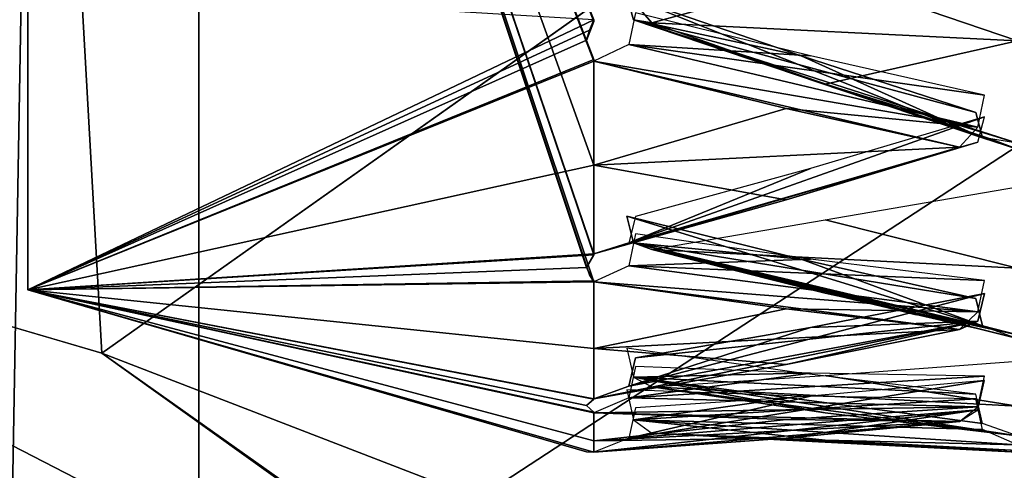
# Model space of a CAD drawing. Header units: inches. Extents: x -9.7 to 9.7, y -2.2 to 4.3.
# Tile 3 of 159: x -9.483 to -9.255, y -1.959 to -1.855. Entities that reach past the tile are written whole.
import ezdxf

# ---------------------------------------------------------------- set-up
doc = ezdxf.new("R2010")
doc.units = ezdxf.units.IN
doc.header["$LTSCALE"] = 81.481481
doc.header["$MEASUREMENT"] = 0
for name, color, linetype in [('12457', 7, 'CONTINUOUS'), ('12458', 7, 'CONTINUOUS'), ('12459', 7, 'CONTINUOUS'), ('12460', 7, 'CONTINUOUS'), ('12482', 7, 'CONTINUOUS'), ('12483', 7, 'CONTINUOUS'), ('12505', 7, 'CONTINUOUS'), ('12506', 7, 'CONTINUOUS'), ('12507', 7, 'CONTINUOUS'), ('12529', 7, 'CONTINUOUS'), ('12530', 7, 'CONTINUOUS'), ('12531', 7, 'CONTINUOUS'), ('12751', 7, 'CONTINUOUS'), ('12752', 7, 'CONTINUOUS'), ('12753', 7, 'CONTINUOUS'), ('12754', 7, 'CONTINUOUS'), ('12757', 7, 'CONTINUOUS'), ('12758', 7, 'CONTINUOUS'), ('12762', 7, 'CONTINUOUS'), ('12763', 7, 'CONTINUOUS'), ('12906', 7, 'CONTINUOUS'), ('12907', 7, 'CONTINUOUS'), ('12908', 7, 'CONTINUOUS'), ('12909', 7, 'CONTINUOUS'), ('12910', 7, 'CONTINUOUS'), ('12911', 7, 'CONTINUOUS'), ('12915', 7, 'CONTINUOUS'), ('12933', 7, 'CONTINUOUS'), ('12934', 7, 'CONTINUOUS'), ('12935', 7, 'CONTINUOUS'), ('12936', 7, 'CONTINUOUS'), ('12937', 7, 'CONTINUOUS'), ('12938', 7, 'CONTINUOUS'), ('12939', 7, 'CONTINUOUS')]:
    doc.layers.add(name, color=color, linetype=linetype)

msp = doc.modelspace()

# ---------------------------------------------------------------- linework, layer by layer
at = {"layer": '12457', "linetype": 'Continuous'}
for points in [[(-9.252, -1.93394, 7.15153), (-9.252, -1.94431, 7.21684), (-9.29648, -1.93728, 7.18465), (-9.252, -1.93394, 7.15153)], [(-9.29648, -1.93728, 7.18465), (-9.252, -1.94431, 7.21684), (-9.33663, -1.93991, 7.21742), (-9.29648, -1.93728, 7.18465)], [(-9.252, -1.94431, 7.21684), (-9.252, -1.9512, 7.28262), (-9.33663, -1.93991, 7.21742), (-9.252, -1.94431, 7.21684)], [(-9.33663, -1.93991, 7.21742), (-9.252, -1.9512, 7.28262), (-9.29648, -1.94585, 7.24975), (-9.33663, -1.93991, 7.21742)]]:
    msp.add_3dface(points, dxfattribs=at)
at = {"layer": '12458', "linetype": 'Continuous'}
for points in [[(-9.252, -1.955, 7.38), (-9.252, -1.95456, 7.41307), (-9.33663, -1.95056, 7.38), (-9.252, -1.955, 7.38)], [(-9.29648, -1.95224, 7.34717), (-9.252, -1.955, 7.38), (-9.33663, -1.95056, 7.38), (-9.29648, -1.95224, 7.34717)], [(-9.33663, -1.95056, 7.38), (-9.252, -1.95456, 7.41307), (-9.29648, -1.95224, 7.41283), (-9.33663, -1.95056, 7.38)], [(-9.252, -1.95325, 7.31389), (-9.252, -1.95456, 7.34693), (-9.29648, -1.95224, 7.34717), (-9.252, -1.95325, 7.31389)], [(-9.252, -1.95456, 7.34693), (-9.252, -1.955, 7.38), (-9.29648, -1.95224, 7.34717), (-9.252, -1.95456, 7.34693)], [(-9.252, -1.95456, 7.41307), (-9.252, -1.95325, 7.44611), (-9.29648, -1.95224, 7.41283), (-9.252, -1.95456, 7.41307)]]:
    msp.add_3dface(points, dxfattribs=at)
at = {"layer": '12459', "linetype": 'Continuous'}
for points in [[(-9.30208, -1.93671, 7.25867), (-9.3424, -1.93097, 7.22644), (-9.34086, -1.9376, 7.22318), (-9.30208, -1.93671, 7.25867)], [(-9.2616, -1.9416, 7.29116), (-9.30208, -1.93671, 7.25867), (-9.34086, -1.9376, 7.22318), (-9.2616, -1.9416, 7.29116)], [(-9.29648, -1.94585, 7.24975), (-9.252, -1.9512, 7.28262), (-9.34086, -1.9376, 7.22318), (-9.29648, -1.94585, 7.24975)], [(-9.252, -1.9512, 7.28262), (-9.26007, -1.94837, 7.28828), (-9.34086, -1.9376, 7.22318), (-9.252, -1.9512, 7.28262)], [(-9.33663, -1.93991, 7.21742), (-9.29648, -1.94585, 7.24975), (-9.34086, -1.9376, 7.22318), (-9.33663, -1.93991, 7.21742)], [(-9.26007, -1.94837, 7.28828), (-9.2616, -1.9416, 7.29116), (-9.34086, -1.9376, 7.22318), (-9.26007, -1.94837, 7.28828)]]:
    msp.add_3dface(points, dxfattribs=at)
at = {"layer": '12460', "linetype": 'Continuous'}
for points in [[(-9.30208, -1.94201, 7.42047), (-9.3424, -1.94053, 7.38777), (-9.34086, -1.94752, 7.38541), (-9.30208, -1.94201, 7.42047)], [(-9.2616, -1.94262, 7.45333), (-9.30208, -1.94201, 7.42047), (-9.34086, -1.94752, 7.38541), (-9.2616, -1.94262, 7.45333)], [(-9.26007, -1.9497, 7.45136), (-9.2616, -1.94262, 7.45333), (-9.34086, -1.94752, 7.38541), (-9.26007, -1.9497, 7.45136)], [(-9.29648, -1.95224, 7.41283), (-9.252, -1.95325, 7.44611), (-9.34086, -1.94752, 7.38541), (-9.29648, -1.95224, 7.41283)], [(-9.252, -1.95325, 7.44611), (-9.26007, -1.9497, 7.45136), (-9.34086, -1.94752, 7.38541), (-9.252, -1.95325, 7.44611)], [(-9.33663, -1.95056, 7.38), (-9.29648, -1.95224, 7.41283), (-9.34086, -1.94752, 7.38541), (-9.33663, -1.95056, 7.38)]]:
    msp.add_3dface(points, dxfattribs=at)
at = {"layer": '12482', "linetype": 'Continuous'}
for points in [[(-9.252, -1.83293, 6.84124), (-9.252, -1.85985, 6.90165), (-9.29648, -1.84473, 6.87237), (-9.252, -1.83293, 6.84124)], [(-9.29648, -1.84473, 6.87237), (-9.252, -1.85985, 6.90165), (-9.33663, -1.85575, 6.90334), (-9.29648, -1.84473, 6.87237)], [(-9.33663, -1.85575, 6.90334), (-9.252, -1.85985, 6.90165), (-9.29648, -1.86986, 6.93303), (-9.33663, -1.85575, 6.90334)], [(-9.252, -1.85985, 6.90165), (-9.252, -1.88353, 6.96339), (-9.29648, -1.86986, 6.93303), (-9.252, -1.85985, 6.90165)]]:
    msp.add_3dface(points, dxfattribs=at)
at = {"layer": '12483', "linetype": 'Continuous'}
for points in [[(-9.252, -1.89361, 6.99307), (-9.252, -1.91241, 7.05648), (-9.29648, -1.90124, 7.02548), (-9.252, -1.89361, 6.99307)], [(-9.29648, -1.90124, 7.02548), (-9.252, -1.91241, 7.05648), (-9.33663, -1.90812, 7.05762), (-9.29648, -1.90124, 7.02548)], [(-9.252, -1.91241, 7.05648), (-9.252, -1.92783, 7.12079), (-9.33663, -1.90812, 7.05762), (-9.252, -1.91241, 7.05648)], [(-9.33663, -1.90812, 7.05762), (-9.252, -1.92783, 7.12079), (-9.29648, -1.91824, 7.0889), (-9.33663, -1.90812, 7.05762)]]:
    msp.add_3dface(points, dxfattribs=at)
at = {"layer": '12505', "linetype": 'Continuous'}
msp.add_3dface([(-9.29648, -1.84473, 6.87237), (-9.33663, -1.85575, 6.90334), (-9.34087, -1.85084, 6.8995), (-9.29648, -1.84473, 6.87237)], dxfattribs=at)
at = {"layer": '12506', "linetype": 'Continuous'}
for points in [[(-9.3424, -1.84945, 6.91436), (-9.34086, -1.85501, 6.90951), (-9.30208, -1.86333, 6.94401), (-9.3424, -1.84945, 6.91436)], [(-9.29648, -1.86986, 6.93303), (-9.252, -1.88353, 6.96339), (-9.34086, -1.85501, 6.90951), (-9.29648, -1.86986, 6.93303)], [(-9.34086, -1.85501, 6.90951), (-9.252, -1.88353, 6.96339), (-9.26007, -1.88226, 6.9696), (-9.34086, -1.85501, 6.90951)], [(-9.33663, -1.85575, 6.90334), (-9.29648, -1.86986, 6.93303), (-9.34086, -1.85501, 6.90951), (-9.33663, -1.85575, 6.90334)], [(-9.30208, -1.86333, 6.94401), (-9.34086, -1.85501, 6.90951), (-9.2616, -1.87647, 6.97413), (-9.30208, -1.86333, 6.94401)], [(-9.2616, -1.87647, 6.97413), (-9.34086, -1.85501, 6.90951), (-9.26007, -1.88226, 6.9696), (-9.2616, -1.87647, 6.97413)]]:
    msp.add_3dface(points, dxfattribs=at)
at = {"layer": '12507', "linetype": 'Continuous'}
for points in [[(-9.3424, -1.90044, 7.06773), (-9.34086, -1.90658, 7.06364), (-9.30208, -1.91033, 7.09893), (-9.3424, -1.90044, 7.06773)], [(-9.29648, -1.91824, 7.0889), (-9.252, -1.92783, 7.12079), (-9.34086, -1.90658, 7.06364), (-9.29648, -1.91824, 7.0889)], [(-9.34086, -1.90658, 7.06364), (-9.252, -1.92783, 7.12079), (-9.26007, -1.92576, 7.12678), (-9.34086, -1.90658, 7.06364)], [(-9.33663, -1.90812, 7.05762), (-9.29648, -1.91824, 7.0889), (-9.34086, -1.90658, 7.06364), (-9.33663, -1.90812, 7.05762)], [(-9.30208, -1.91033, 7.09893), (-9.34086, -1.90658, 7.06364), (-9.2616, -1.91943, 7.13051), (-9.30208, -1.91033, 7.09893)], [(-9.2616, -1.91943, 7.13051), (-9.34086, -1.90658, 7.06364), (-9.26007, -1.92576, 7.12678), (-9.2616, -1.91943, 7.13051)]]:
    msp.add_3dface(points, dxfattribs=at)
at = {"layer": '12529', "linetype": 'Continuous'}
for points in [[(-9.3424, -1.90044, 7.69227), (-9.30208, -1.91033, 7.66107), (-9.26005, -1.92578, 7.63325), (-9.3424, -1.90044, 7.69227)], [(-9.34087, -1.90656, 7.69634), (-9.3424, -1.90044, 7.69227), (-9.26005, -1.92578, 7.63325), (-9.34087, -1.90656, 7.69634)], [(-9.252, -1.92868, 7.63515), (-9.34087, -1.90656, 7.69634), (-9.26005, -1.92578, 7.63325), (-9.252, -1.92868, 7.63515)], [(-9.252, -1.92868, 7.63515), (-9.25806, -1.92714, 7.64093), (-9.34087, -1.90656, 7.69634), (-9.252, -1.92868, 7.63515)], [(-9.25806, -1.92714, 7.64093), (-9.26399, -1.92581, 7.6456), (-9.34087, -1.90656, 7.69634), (-9.25806, -1.92714, 7.64093)], [(-9.26399, -1.92581, 7.6456), (-9.27544, -1.92321, 7.6546), (-9.34087, -1.90656, 7.69634), (-9.26399, -1.92581, 7.6456)], [(-9.27544, -1.92321, 7.6546), (-9.29648, -1.91824, 7.6711), (-9.34087, -1.90656, 7.69634), (-9.27544, -1.92321, 7.6546)], [(-9.29648, -1.91824, 7.6711), (-9.33663, -1.90812, 7.70238), (-9.34087, -1.90656, 7.69634), (-9.29648, -1.91824, 7.6711)], [(-9.30208, -1.91033, 7.66107), (-9.2616, -1.91943, 7.62949), (-9.26005, -1.92578, 7.63325), (-9.30208, -1.91033, 7.66107)]]:
    msp.add_3dface(points, dxfattribs=at)
at = {"layer": '12530', "linetype": 'Continuous'}
for points in [[(-9.3424, -1.84945, 7.84564), (-9.30208, -1.86333, 7.81599), (-9.26005, -1.88228, 7.79042), (-9.3424, -1.84945, 7.84564)], [(-9.34087, -1.85499, 7.85047), (-9.3424, -1.84945, 7.84564), (-9.26005, -1.88228, 7.79042), (-9.34087, -1.85499, 7.85047)], [(-9.252, -1.88491, 7.79269), (-9.34087, -1.85499, 7.85047), (-9.26005, -1.88228, 7.79042), (-9.252, -1.88491, 7.79269)], [(-9.252, -1.88491, 7.79269), (-9.25806, -1.88262, 7.79822), (-9.34087, -1.85499, 7.85047), (-9.252, -1.88491, 7.79269)], [(-9.25806, -1.88262, 7.79822), (-9.26399, -1.8807, 7.80267), (-9.34087, -1.85499, 7.85047), (-9.25806, -1.88262, 7.79822)], [(-9.26399, -1.8807, 7.80267), (-9.27544, -1.87694, 7.81126), (-9.34087, -1.85499, 7.85047), (-9.26399, -1.8807, 7.80267)], [(-9.27544, -1.87694, 7.81126), (-9.29648, -1.86986, 7.82697), (-9.34087, -1.85499, 7.85047), (-9.27544, -1.87694, 7.81126)], [(-9.29648, -1.86986, 7.82697), (-9.33663, -1.85575, 7.85666), (-9.34087, -1.85499, 7.85047), (-9.29648, -1.86986, 7.82697)], [(-9.30208, -1.86333, 7.81599), (-9.2616, -1.87647, 7.78587), (-9.26005, -1.88228, 7.79042), (-9.30208, -1.86333, 7.81599)]]:
    msp.add_3dface(points, dxfattribs=at)
at = {"layer": '12531', "linetype": 'Continuous'}
msp.add_3dface([(-9.33663, -1.85575, 7.85666), (-9.29648, -1.84473, 7.88763), (-9.34086, -1.85087, 7.86049), (-9.33663, -1.85575, 7.85666)], dxfattribs=at)
at = {"layer": '12751', "linetype": 'Continuous'}
for points in [[(-9.46388, -1.93209, 24.04174), (-9.297, -2.05009, 23.92374), (-9.10279, -2.07134, 24.10249), (-9.46388, -1.93209, 24.04174)], [(-9.22078, -2.10591, 24.30394), (-9.46388, -1.93209, 24.04174), (-9.10279, -2.07134, 24.10249), (-9.22078, -2.10591, 24.30394)]]:
    msp.add_3dface(points, dxfattribs=at)
at = {"layer": '12752', "linetype": 'Continuous'}
for points in [[(-9.297, -2.05009, 23.92374), (-9.46388, -1.93209, 24.04174), (-9.6083, -1.88979, 23.79521), (-9.297, -2.05009, 23.92374)], [(-9.44142, -2.00779, 23.67721), (-9.297, -2.05009, 23.92374), (-9.6083, -1.88979, 23.79521), (-9.44142, -2.00779, 23.67721)]]:
    msp.add_3dface(points, dxfattribs=at)
at = {"layer": '12753', "linetype": 'Continuous'}
for points in [[(-6.797, -0.28232, 25.69151), (-9.44142, -2.00779, 23.67721), (-9.44142, 0.49221, 21.17721), (-6.797, -0.28232, 25.69151)], [(-9.297, -2.05009, 23.92374), (-9.44142, -2.00779, 23.67721), (-6.797, -0.28232, 25.69151), (-9.297, -2.05009, 23.92374)]]:
    msp.add_3dface(points, dxfattribs=at)
at = {"layer": '12754', "linetype": 'Continuous'}
for points in [[(-9.297, -2.05009, 23.92374), (-6.797, -0.28232, 25.69151), (-6.60279, -0.30357, 25.87026), (-9.297, -2.05009, 23.92374)], [(-9.10279, -2.07134, 24.10249), (-9.297, -2.05009, 23.92374), (-6.60279, -0.30357, 25.87026), (-9.10279, -2.07134, 24.10249)]]:
    msp.add_3dface(points, dxfattribs=at)
at = {"layer": '12757', "linetype": 'Continuous'}
for points in [[(-9.6083, -1.88979, 23.79521), (-9.46388, -1.93209, 24.04174), (-9.6083, 0.61021, 21.29521), (-9.6083, -1.88979, 23.79521)], [(-9.46388, -1.93209, 24.04174), (-6.96388, -0.16432, 25.80951), (-9.6083, 0.61021, 21.29521), (-9.46388, -1.93209, 24.04174)]]:
    msp.add_3dface(points, dxfattribs=at)
at = {"layer": '12758', "linetype": 'Continuous'}
msp.add_3dface([(-9.46388, -1.93209, 24.04174), (-9.22078, -2.10591, 24.30394), (-6.96388, -0.16432, 25.80951), (-9.46388, -1.93209, 24.04174)], dxfattribs=at)
at = {"layer": '12762', "linetype": 'Continuous'}
for points in [[(-9.44142, -2.00779, 23.67721), (-9.6083, -1.88979, 23.79521), (-9.70281, -1.91341, 23.61879), (-9.44142, -2.00779, 23.67721)], [(-9.44142, -2.00779, 23.67721), (-9.70281, -1.91341, 23.61879), (-9.48478, -1.97728, 23.55493), (-9.44142, -2.00779, 23.67721)]]:
    msp.add_3dface(points, dxfattribs=at)
at = {"layer": '12763', "linetype": 'Continuous'}
for points in [[(-9.44142, 0.49221, 21.17721), (-9.48478, -1.97728, 23.55493), (-9.48478, 0.52272, 21.05493), (-9.44142, 0.49221, 21.17721)], [(-9.44142, 0.49221, 21.17721), (-9.44142, -2.00779, 23.67721), (-9.48478, -1.97728, 23.55493), (-9.44142, 0.49221, 21.17721)]]:
    msp.add_3dface(points, dxfattribs=at)
at = {"layer": '12906', "linetype": 'Continuous'}
for points in [[(-9.35, -1.86459, 7.84675), (-9.35, -1.88866, 7.7818), (-9.30552, -1.87549, 7.812), (-9.35, -1.86459, 7.84675)], [(-9.30552, -1.87549, 7.812), (-9.35, -1.88866, 7.7818), (-9.26537, -1.88446, 7.78037), (-9.30552, -1.87549, 7.812)], [(-9.35, -1.88866, 7.7818), (-9.35, -1.9091, 7.71562), (-9.26537, -1.88446, 7.78037), (-9.35, -1.88866, 7.7818)], [(-9.26537, -1.88446, 7.78037), (-9.35, -1.9091, 7.71562), (-9.30552, -1.8966, 7.74982), (-9.26537, -1.88446, 7.78037)]]:
    msp.add_3dface(points, dxfattribs=at)
at = {"layer": '12907', "linetype": 'Continuous'}
for points in [[(-9.35, -1.91559, 7.6914), (-9.35, -1.93098, 7.62386), (-9.30552, -1.92187, 7.65552), (-9.35, -1.91559, 7.6914)], [(-9.30552, -1.92187, 7.65552), (-9.35, -1.93098, 7.62386), (-9.26537, -1.92663, 7.623), (-9.30552, -1.92187, 7.65552)], [(-9.26537, -1.92663, 7.623), (-9.35, -1.93098, 7.62386), (-9.30552, -1.93468, 7.59112), (-9.26537, -1.92663, 7.623)], [(-9.35, -1.93098, 7.62386), (-9.35, -1.94261, 7.55558), (-9.30552, -1.93468, 7.59112), (-9.35, -1.93098, 7.62386)]]:
    msp.add_3dface(points, dxfattribs=at)
at = {"layer": '12908', "linetype": 'Continuous'}
for points in [[(-9.35, -1.94588, 7.53072), (-9.35, -1.95232, 7.46175), (-9.30552, -1.94742, 7.49433), (-9.35, -1.94588, 7.53072)], [(-9.30552, -1.94742, 7.49433), (-9.35, -1.95232, 7.46175), (-9.26537, -1.9479, 7.46146), (-9.30552, -1.94742, 7.49433)], [(-9.35, -1.95232, 7.46175), (-9.35, -1.95494, 7.39254), (-9.26537, -1.9479, 7.46146), (-9.35, -1.95232, 7.46175)], [(-9.26537, -1.9479, 7.46146), (-9.35, -1.95494, 7.39254), (-9.30552, -1.95171, 7.42881), (-9.26537, -1.9479, 7.46146)]]:
    msp.add_3dface(points, dxfattribs=at)
at = {"layer": '12909', "linetype": 'Continuous'}
for points in [[(-9.35, -1.95232, 7.29825), (-9.35, -1.94588, 7.22928), (-9.26537, -1.9479, 7.29854), (-9.35, -1.95232, 7.29825)], [(-9.26537, -1.9479, 7.29854), (-9.35, -1.94588, 7.22928), (-9.30552, -1.94742, 7.26567), (-9.26537, -1.9479, 7.29854)], [(-9.30552, -1.95171, 7.33119), (-9.35, -1.95232, 7.29825), (-9.26537, -1.9479, 7.29854), (-9.30552, -1.95171, 7.33119)], [(-9.35, -1.95494, 7.36746), (-9.35, -1.95232, 7.29825), (-9.30552, -1.95171, 7.33119), (-9.35, -1.95494, 7.36746)]]:
    msp.add_3dface(points, dxfattribs=at)
at = {"layer": '12910', "linetype": 'Continuous'}
for points in [[(-9.35, -1.93098, 7.13614), (-9.35, -1.91559, 7.0686), (-9.26537, -1.92663, 7.137), (-9.35, -1.93098, 7.13614)], [(-9.26537, -1.92663, 7.137), (-9.35, -1.91559, 7.0686), (-9.30552, -1.92187, 7.10448), (-9.26537, -1.92663, 7.137)], [(-9.30552, -1.93468, 7.16888), (-9.35, -1.93098, 7.13614), (-9.26537, -1.92663, 7.137), (-9.30552, -1.93468, 7.16888)], [(-9.35, -1.94261, 7.20442), (-9.35, -1.93098, 7.13614), (-9.30552, -1.93468, 7.16888), (-9.35, -1.94261, 7.20442)]]:
    msp.add_3dface(points, dxfattribs=at)
at = {"layer": '12911', "linetype": 'Continuous'}
for points in [[(-9.35, -1.88866, 6.9782), (-9.35, -1.86459, 6.91325), (-9.26537, -1.88446, 6.97963), (-9.35, -1.88866, 6.9782)], [(-9.26537, -1.88446, 6.97963), (-9.35, -1.86459, 6.91325), (-9.30552, -1.87549, 6.948), (-9.26537, -1.88446, 6.97963)], [(-9.30552, -1.8966, 7.01018), (-9.35, -1.88866, 6.9782), (-9.26537, -1.88446, 6.97963), (-9.30552, -1.8966, 7.01018)], [(-9.35, -1.9091, 7.04438), (-9.35, -1.88866, 6.9782), (-9.30552, -1.8966, 7.01018), (-9.35, -1.9091, 7.04438)]]:
    msp.add_3dface(points, dxfattribs=at)
at = {"layer": '12915', "linetype": 'Continuous'}
for points in [[(-9.48105, -1.91748, 7.10564), (-9.48105, -1.52465, 6.44536), (-9.35, -1.91559, 7.0686), (-9.48105, -1.91748, 7.10564)], [(-9.35, -1.91559, 7.0686), (-9.48105, -1.52465, 6.44536), (-9.35103, -1.91397, 7.06257), (-9.35, -1.91559, 7.0686)], [(-9.35103, -1.91397, 7.06257), (-9.48105, -1.52465, 6.44536), (-9.35171, -1.91232, 7.05651), (-9.35103, -1.91397, 7.06257)], [(-9.35171, -1.91232, 7.05651), (-9.48105, -1.52465, 6.44536), (-9.35, -1.90938, 7.04537), (-9.35171, -1.91232, 7.05651)], [(-9.35, -1.90938, 7.04537), (-9.48105, -1.52465, 6.44536), (-9.35, -1.9091, 7.04438), (-9.35, -1.90938, 7.04537)], [(-9.35, -1.9091, 7.04438), (-9.48105, -1.52465, 6.44536), (-9.35, -1.88866, 6.9782), (-9.35, -1.9091, 7.04438)], [(-9.35, -1.88866, 6.9782), (-9.48105, -1.52465, 6.44536), (-9.35, -1.86459, 6.91325), (-9.35, -1.88866, 6.9782)], [(-9.35, -1.86459, 6.91325), (-9.48105, -1.52465, 6.44536), (-9.35, -1.86421, 6.91231), (-9.35, -1.86459, 6.91325)], [(-9.35, -1.86421, 6.91231), (-9.48105, -1.52465, 6.44536), (-9.35171, -1.85977, 6.90169), (-9.35, -1.86421, 6.91231)], [(-9.35171, -1.85977, 6.90169), (-9.48105, -1.52465, 6.44536), (-9.35, -1.85539, 6.89103), (-9.35171, -1.85977, 6.90169)], [(-9.35, -1.85539, 6.89103), (-9.48105, -1.52465, 6.44536), (-9.35, -1.85499, 6.89009), (-9.35, -1.85539, 6.89103)], [(-9.48105, -1.84718, 7.87072), (-9.48105, -1.91748, 7.10564), (-9.35, -1.85499, 7.86991), (-9.48105, -1.84718, 7.87072)], [(-9.35, -1.85499, 7.86991), (-9.48105, -1.91748, 7.10564), (-9.35103, -1.85738, 7.86414), (-9.35, -1.85499, 7.86991)], [(-9.35, -1.85539, 7.86897), (-9.35, -1.85499, 7.86991), (-9.35103, -1.85738, 7.86414), (-9.35, -1.85539, 7.86897)], [(-9.35103, -1.85738, 7.86414), (-9.48105, -1.91748, 7.10564), (-9.35171, -1.85976, 7.85833), (-9.35103, -1.85738, 7.86414)], [(-9.35171, -1.85976, 7.85833), (-9.48105, -1.91748, 7.10564), (-9.35, -1.86421, 7.84769), (-9.35171, -1.85976, 7.85833)], [(-9.35, -1.86421, 7.84769), (-9.48105, -1.91748, 7.10564), (-9.35, -1.86459, 7.84675), (-9.35, -1.86421, 7.84769)], [(-9.35, -1.86459, 7.84675), (-9.48105, -1.91748, 7.10564), (-9.35, -1.88866, 7.7818), (-9.35, -1.86459, 7.84675)], [(-9.35, -1.88866, 7.7818), (-9.48105, -1.91748, 7.10564), (-9.35, -1.9091, 7.71562), (-9.35, -1.88866, 7.7818)], [(-9.35, -1.9091, 7.71562), (-9.48105, -1.91748, 7.10564), (-9.35, -1.90938, 7.71463), (-9.35, -1.9091, 7.71562)], [(-9.35, -1.90938, 7.71463), (-9.48105, -1.91748, 7.10564), (-9.35171, -1.91232, 7.70351), (-9.35, -1.90938, 7.71463)], [(-9.35171, -1.91232, 7.70351), (-9.48105, -1.91748, 7.10564), (-9.35, -1.91534, 7.69239), (-9.35171, -1.91232, 7.70351)], [(-9.35, -1.91534, 7.06761), (-9.35, -1.91559, 7.0686), (-9.35103, -1.91397, 7.06257), (-9.35, -1.91534, 7.06761)], [(-9.35, -1.91534, 7.69239), (-9.48105, -1.91748, 7.10564), (-9.35, -1.91559, 7.6914), (-9.35, -1.91534, 7.69239)], [(-9.35, -1.91559, 7.6914), (-9.48105, -1.91748, 7.10564), (-9.35, -1.93098, 7.62386), (-9.35, -1.91559, 7.6914)], [(-9.35, -1.93098, 7.13614), (-9.48105, -1.91748, 7.10564), (-9.35, -1.91559, 7.0686), (-9.35, -1.93098, 7.13614)], [(-9.35, -1.93098, 7.62386), (-9.48105, -1.91748, 7.10564), (-9.35, -1.94261, 7.55558), (-9.35, -1.93098, 7.62386)], [(-9.35, -1.94261, 7.55558), (-9.48105, -1.91748, 7.10564), (-9.35, -1.94275, 7.55457), (-9.35, -1.94261, 7.55558)], [(-9.35, -1.94275, 7.55457), (-9.48105, -1.91748, 7.10564), (-9.35171, -1.94422, 7.54316), (-9.35, -1.94275, 7.55457)], [(-9.35171, -1.94422, 7.54316), (-9.48105, -1.91748, 7.10564), (-9.35, -1.94576, 7.53173), (-9.35171, -1.94422, 7.54316)], [(-9.35, -1.94576, 7.53173), (-9.48105, -1.91748, 7.10564), (-9.35, -1.94588, 7.53072), (-9.35, -1.94576, 7.53173)], [(-9.35, -1.94588, 7.53072), (-9.48105, -1.91748, 7.10564), (-9.35, -1.95232, 7.46175), (-9.35, -1.94588, 7.53072)], [(-9.35, -1.95232, 7.46175), (-9.48105, -1.91748, 7.10564), (-9.35, -1.95494, 7.39254), (-9.35, -1.95232, 7.46175)], [(-9.35, -1.95494, 7.39254), (-9.48105, -1.91748, 7.10564), (-9.35, -1.95495, 7.39152), (-9.35, -1.95494, 7.39254)], [(-9.35, -1.95495, 7.39152), (-9.48105, -1.91748, 7.10564), (-9.35171, -1.95491, 7.38022), (-9.35, -1.95495, 7.39152)], [(-9.35171, -1.95491, 7.38022), (-9.48105, -1.91748, 7.10564), (-9.35, -1.95495, 7.36848), (-9.35171, -1.95491, 7.38022)], [(-9.35, -1.95495, 7.36848), (-9.48105, -1.91748, 7.10564), (-9.35, -1.95494, 7.36746), (-9.35, -1.95495, 7.36848)], [(-9.35, -1.95494, 7.36746), (-9.48105, -1.91748, 7.10564), (-9.35, -1.95232, 7.29825), (-9.35, -1.95494, 7.36746)], [(-9.35, -1.95232, 7.29825), (-9.48105, -1.91748, 7.10564), (-9.35, -1.94588, 7.22928), (-9.35, -1.95232, 7.29825)], [(-9.35, -1.94588, 7.22928), (-9.48105, -1.91748, 7.10564), (-9.35, -1.94576, 7.22827), (-9.35, -1.94588, 7.22928)], [(-9.35, -1.94576, 7.22827), (-9.48105, -1.91748, 7.10564), (-9.35171, -1.94422, 7.21686), (-9.35, -1.94576, 7.22827)], [(-9.35171, -1.94422, 7.21686), (-9.48105, -1.91748, 7.10564), (-9.35, -1.94275, 7.20543), (-9.35171, -1.94422, 7.21686)], [(-9.35, -1.94275, 7.20543), (-9.48105, -1.91748, 7.10564), (-9.35, -1.94261, 7.20442), (-9.35, -1.94275, 7.20543)], [(-9.35, -1.94261, 7.20442), (-9.48105, -1.91748, 7.10564), (-9.35, -1.93098, 7.13614), (-9.35, -1.94261, 7.20442)]]:
    msp.add_3dface(points, dxfattribs=at)
at = {"layer": '12933', "linetype": 'Continuous'}
for points in [[(-9.3404, -1.85337, 7.84726), (-9.34195, -1.86073, 7.84766), (-9.29992, -1.86335, 7.81595), (-9.3404, -1.85337, 7.84726)], [(-9.34195, -1.86073, 7.84766), (-9.35, -1.86459, 7.84675), (-9.26113, -1.87981, 7.78453), (-9.34195, -1.86073, 7.84766)], [(-9.29992, -1.86335, 7.81595), (-9.34195, -1.86073, 7.84766), (-9.2596, -1.87246, 7.78451), (-9.29992, -1.86335, 7.81595)], [(-9.2596, -1.87246, 7.78451), (-9.34195, -1.86073, 7.84766), (-9.26113, -1.87981, 7.78453), (-9.2596, -1.87246, 7.78451)], [(-9.35, -1.86459, 7.84675), (-9.30552, -1.87549, 7.812), (-9.26113, -1.87981, 7.78453), (-9.35, -1.86459, 7.84675)], [(-9.30552, -1.87549, 7.812), (-9.26537, -1.88446, 7.78037), (-9.26113, -1.87981, 7.78453), (-9.30552, -1.87549, 7.812)]]:
    msp.add_3dface(points, dxfattribs=at)
at = {"layer": '12934', "linetype": 'Continuous'}
for points in [[(-9.3404, -1.90453, 7.69337), (-9.34195, -1.91189, 7.6928), (-9.29992, -1.91034, 7.66102), (-9.3404, -1.90453, 7.69337)], [(-9.34195, -1.91189, 7.6928), (-9.35, -1.91559, 7.6914), (-9.26113, -1.92256, 7.62772), (-9.34195, -1.91189, 7.6928)], [(-9.29992, -1.91034, 7.66102), (-9.34195, -1.91189, 7.6928), (-9.2596, -1.91527, 7.62866), (-9.29992, -1.91034, 7.66102)], [(-9.2596, -1.91527, 7.62866), (-9.34195, -1.91189, 7.6928), (-9.26113, -1.92256, 7.62772), (-9.2596, -1.91527, 7.62866)], [(-9.35, -1.91559, 7.6914), (-9.30552, -1.92187, 7.65552), (-9.26113, -1.92256, 7.62772), (-9.35, -1.91559, 7.6914)], [(-9.30552, -1.92187, 7.65552), (-9.26537, -1.92663, 7.623), (-9.26113, -1.92256, 7.62772), (-9.30552, -1.92187, 7.65552)]]:
    msp.add_3dface(points, dxfattribs=at)
at = {"layer": '12935', "linetype": 'Continuous'}
for points in [[(-9.2596, -1.91831, 7.61342), (-9.26114, -1.9247, 7.6171), (-9.29992, -1.92613, 7.58163), (-9.2596, -1.91831, 7.61342)], [(-9.30552, -1.93468, 7.59112), (-9.35, -1.94261, 7.55558), (-9.26114, -1.9247, 7.6171), (-9.30552, -1.93468, 7.59112)], [(-9.26114, -1.9247, 7.6171), (-9.35, -1.94261, 7.55558), (-9.34193, -1.9397, 7.55284), (-9.26114, -1.9247, 7.6171)], [(-9.3404, -1.93314, 7.54953), (-9.26114, -1.9247, 7.6171), (-9.34193, -1.9397, 7.55284), (-9.3404, -1.93314, 7.54953)], [(-9.29992, -1.92613, 7.58163), (-9.26114, -1.9247, 7.6171), (-9.3404, -1.93314, 7.54953), (-9.29992, -1.92613, 7.58163)], [(-9.26537, -1.92663, 7.623), (-9.30552, -1.93468, 7.59112), (-9.26114, -1.9247, 7.6171), (-9.26537, -1.92663, 7.623)]]:
    msp.add_3dface(points, dxfattribs=at)
at = {"layer": '12936', "linetype": 'Continuous'}
for points in [[(-9.3404, -1.93517, 7.53412), (-9.34195, -1.94239, 7.5326), (-9.29992, -1.93671, 7.50129), (-9.3404, -1.93517, 7.53412)], [(-9.29992, -1.93671, 7.50129), (-9.34195, -1.94239, 7.5326), (-9.2596, -1.93738, 7.46856), (-9.29992, -1.93671, 7.50129)], [(-9.2596, -1.93738, 7.46856), (-9.34195, -1.94239, 7.5326), (-9.26113, -1.94448, 7.46668), (-9.2596, -1.93738, 7.46856)], [(-9.34195, -1.94239, 7.5326), (-9.35, -1.94588, 7.53072), (-9.26113, -1.94448, 7.46668), (-9.34195, -1.94239, 7.5326)], [(-9.35, -1.94588, 7.53072), (-9.30552, -1.94742, 7.49433), (-9.26113, -1.94448, 7.46668), (-9.35, -1.94588, 7.53072)], [(-9.30552, -1.94742, 7.49433), (-9.26537, -1.9479, 7.46146), (-9.26113, -1.94448, 7.46668), (-9.30552, -1.94742, 7.49433)]]:
    msp.add_3dface(points, dxfattribs=at)
at = {"layer": '12937', "linetype": 'Continuous'}
for points in [[(-9.29992, -1.942, 7.33948), (-9.34195, -1.95172, 7.36978), (-9.2596, -1.93839, 7.30695), (-9.29992, -1.942, 7.33948)], [(-9.2596, -1.93839, 7.30695), (-9.34195, -1.95172, 7.36978), (-9.26113, -1.94519, 7.30415), (-9.2596, -1.93839, 7.30695)], [(-9.3404, -1.94476, 7.37223), (-9.34195, -1.95172, 7.36978), (-9.29992, -1.942, 7.33948), (-9.3404, -1.94476, 7.37223)], [(-9.35, -1.95494, 7.36746), (-9.30552, -1.95171, 7.33119), (-9.26113, -1.94519, 7.30415), (-9.35, -1.95494, 7.36746)], [(-9.34195, -1.95172, 7.36978), (-9.35, -1.95494, 7.36746), (-9.26113, -1.94519, 7.30415), (-9.34195, -1.95172, 7.36978)], [(-9.30552, -1.95171, 7.33119), (-9.26537, -1.9479, 7.29854), (-9.26113, -1.94519, 7.30415), (-9.30552, -1.95171, 7.33119)]]:
    msp.add_3dface(points, dxfattribs=at)
at = {"layer": '12938', "linetype": 'Continuous'}
for points in [[(-9.29992, -1.92613, 7.17837), (-9.34195, -1.93973, 7.20714), (-9.2596, -1.91831, 7.14658), (-9.29992, -1.92613, 7.17837)], [(-9.2596, -1.91831, 7.14658), (-9.34195, -1.93973, 7.20714), (-9.26113, -1.92468, 7.14293), (-9.2596, -1.91831, 7.14658)], [(-9.35, -1.94261, 7.20442), (-9.30552, -1.93468, 7.16888), (-9.26113, -1.92468, 7.14293), (-9.35, -1.94261, 7.20442)], [(-9.34195, -1.93973, 7.20714), (-9.35, -1.94261, 7.20442), (-9.26113, -1.92468, 7.14293), (-9.34195, -1.93973, 7.20714)], [(-9.30552, -1.93468, 7.16888), (-9.26537, -1.92663, 7.137), (-9.26113, -1.92468, 7.14293), (-9.30552, -1.93468, 7.16888)], [(-9.3404, -1.93314, 7.21047), (-9.34195, -1.93973, 7.20714), (-9.29992, -1.92613, 7.17837), (-9.3404, -1.93314, 7.21047)]]:
    msp.add_3dface(points, dxfattribs=at)
at = {"layer": '12939', "linetype": 'Continuous'}
for points in [[(-9.29992, -1.88937, 7.0207), (-9.34195, -1.9066, 7.04745), (-9.2596, -1.87746, 6.99021), (-9.29992, -1.88937, 7.0207)], [(-9.2596, -1.87746, 6.99021), (-9.34195, -1.9066, 7.04745), (-9.26113, -1.8833, 6.98575), (-9.2596, -1.87746, 6.99021)], [(-9.35, -1.9091, 7.04438), (-9.30552, -1.8966, 7.01018), (-9.26113, -1.8833, 6.98575), (-9.35, -1.9091, 7.04438)], [(-9.34195, -1.9066, 7.04745), (-9.35, -1.9091, 7.04438), (-9.26113, -1.8833, 6.98575), (-9.34195, -1.9066, 7.04745)], [(-9.30552, -1.8966, 7.01018), (-9.26537, -1.88446, 6.97963), (-9.26113, -1.8833, 6.98575), (-9.30552, -1.8966, 7.01018)], [(-9.3404, -1.90051, 7.05162), (-9.34195, -1.9066, 7.04745), (-9.29992, -1.88937, 7.0207), (-9.3404, -1.90051, 7.05162)]]:
    msp.add_3dface(points, dxfattribs=at)

doc.saveas('drawing.dxf')
